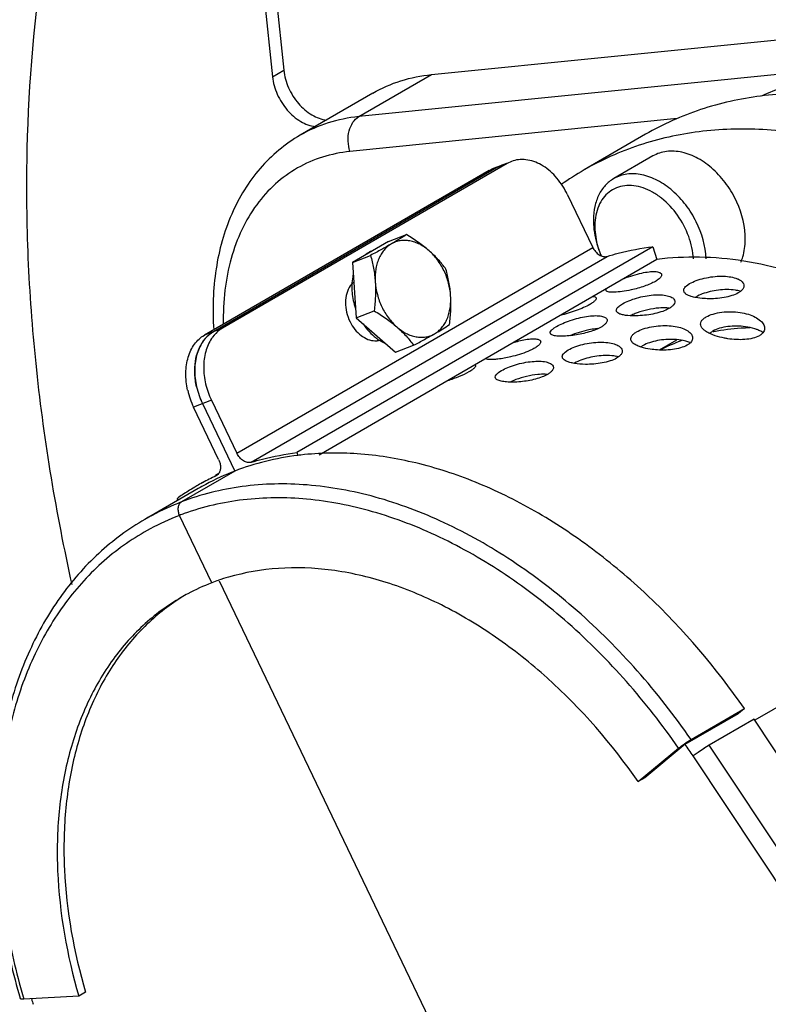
# Model space of a CAD drawing. Header units: inches. Extents: x 0 to 34, y 0 to 22.
# Tile 74 of 164: x 15.5 to 16.3, y 16.7 to 17.8. Entities that reach past the tile are written whole.
import ezdxf

# ---------------------------------------------------------------- set-up
doc = ezdxf.new("R2010")
doc.units = ezdxf.units.IN
doc.header["$LTSCALE"] = 1.87
doc.header["$MEASUREMENT"] = 0
doc.layers.get('0').update_dxf_attribs({"linetype": 'CONTINUOUS'})
doc.layers.add('3_ALL_AXES', color=7, linetype='CONTINUOUS')
doc.layers.add('7_ALL_FEATURES', color=7, linetype='CONTINUOUS')

msp = doc.modelspace()

# ---------------------------------------------------------------- linework, layer by layer
at = {"color": 7, "linetype": 'Continuous'}
msp.add_line((16.6514, 17.2372), (16.2712, 17.0172), dxfattribs=at)
msp.add_open_spline([(16.5479, 17.3625), (16.5195, 17.3902), (16.4601, 17.4394), (16.3769, 17.4854), (16.3093, 17.5091), (16.26, 17.5202), (16.2115, 17.5246), (16.1798, 17.523), (16.1643, 17.5211)], degree=3, knots=[0, 0, 0, 0, 0.27766, 0.537721, 0.660435, 0.77812, 0.891136, 1, 1, 1, 1], dxfattribs=at)
at = {"layer": '3_ALL_AXES', "color": 7, "linetype": 'Continuous'}
for p, q in [((16.1519, 17.6579), (16.0845, 17.6189)), ((16.1598, 17.6342), (16.117, 17.6094)), ((15.8705, 17.5407), (15.8312, 17.5179)), ((15.8705, 17.5407), (15.8902, 17.5482)), ((15.8523, 17.5302), (15.8528, 17.5304)), ((15.8312, 17.5179), (15.851, 17.5255)), ((15.8312, 17.5179), (15.8352, 17.4574)), ((16.1966, 17.4922), (16.2, 17.4946)), ((16.2554, 17.4863), (16.2528, 17.487)), ((16.2556, 17.4861), (16.2532, 17.4845)), ((15.8352, 17.4574), (15.8549, 17.465)), ((16.1234, 17.4705), (16.1266, 17.4726)), ((15.8352, 17.4574), (15.8784, 17.4196)), ((16.0519, 17.4462), (16.0545, 17.4478)), ((16.2265, 17.4419), (16.2257, 17.4418)), ((15.8586, 17.4326), (15.8598, 17.4333)), ((15.8629, 17.4313), (15.8674, 17.4291)), ((16.1672, 17.4223), (16.186, 17.4331)), ((16.2004, 17.4301), (16.196, 17.4316)), ((16.2019, 17.4314), (16.2005, 17.4297)), ((16.2279, 17.4377), (16.2222, 17.44)), ((15.8784, 17.4196), (15.8981, 17.4272)), ((16.0639, 17.4198), (16.0673, 17.4222)), ((16.1491, 17.427), (16.1468, 17.4255)), ((16.1497, 17.4244), (16.1469, 17.4252)), ((15.9914, 17.3978), (15.9942, 17.3996)), ((15.9876, 17.3913), (15.9874, 17.3923)), ((16.01, 17.3897), (16.0036, 17.387)), ((16.4547, 15.5662), (15.6856, 17.1694))]:
    msp.add_line(p, q, dxfattribs=at)
for centre, radius, start, end in [((16.2458, 17.3402), 0.322, 120.0524, 125.3328), ((15.8623, 17.5041), 0.0279, 114.087, 114.4137), ((15.8623, 17.5041), 0.0279, 110.9658, 114.0867), ((15.8455, 17.4803), 0.0204, 129.753, 138.1798), ((15.8467, 17.4792), 0.0221, 138.1565, 144.1058), ((15.8937, 17.491), 0.0632, 177.7743, 180.3645), ((16.2214, 17.4551), 0.0289, 120.0218, 122.3273), ((15.856, 17.4514), 0.0193, 269.1477, 275.5036), ((15.8888, 17.4768), 0.0524, 232.6148, 236.3572), ((15.8561, 17.451), 0.0189, 275.5209, 277.9953), ((15.8561, 17.4507), 0.0186, 277.9893, 283.6236), ((15.8875, 17.4749), 0.0501, 236.3874, 237.1872), ((15.8866, 17.4734), 0.0483, 237.1791, 240.7176), ((16.2671, 17.2238), 0.2218, 109.8979, 116.4513), ((16.1125, 17.3758), 0.04, 76.2922, 79.3977)]:
    msp.add_arc(centre, radius, start, end, dxfattribs=at)
for points, knots in [([(17.0046, 16.8844), (17.0054, 16.9424), (16.9949, 17.0314), (16.9622, 17.1467), (16.9161, 17.2626), (16.8374, 17.398), (16.7346, 17.5142), (16.6417, 17.5899), (16.5482, 17.6495), (16.4486, 17.6895), (16.3488, 17.704), (16.2783, 17.7019), (16.2118, 17.6872), (16.1709, 17.6689), (16.1519, 17.6579)], [0, 0, 0, 0, 0.129794, 0.198099, 0.267811, 0.408464, 0.546136, 0.612282, 0.675865, 0.793879, 0.84856, 0.900665, 0.950848, 1, 1, 1, 1]), ([(16.9373, 16.8454), (16.938, 16.9034), (16.9275, 16.9924), (16.8949, 17.1077), (16.8488, 17.2237), (16.77, 17.359), (16.6672, 17.4753), (16.5743, 17.5509), (16.4808, 17.6105), (16.3813, 17.6505), (16.2814, 17.665), (16.2109, 17.663), (16.1444, 17.6482), (16.1036, 17.6299), (16.0845, 17.6189)], [0, 0, 0, 0, 0.129794, 0.198099, 0.267811, 0.408464, 0.546136, 0.612282, 0.675865, 0.793879, 0.84856, 0.900665, 0.950848, 1, 1, 1, 1]), ([(16.2609, 17.5425), (16.2611, 17.5566), (16.2556, 17.5784), (16.2411, 17.6034), (16.2267, 17.6197), (16.2101, 17.6319), (16.1925, 17.639), (16.175, 17.6403), (16.1644, 17.6368), (16.1598, 17.6342)], [0, 0, 0, 0, 0.266814, 0.407874, 0.545945, 0.675827, 0.794182, 0.900877, 1, 1, 1, 1]), ([(15.8738, 17.5381), (15.8702, 17.536), (15.8626, 17.5318), (15.855, 17.5276), (15.851, 17.5255)], [0, 0, 0, 0, 0.474788, 1, 1, 1, 1]), ([(15.8738, 17.5381), (15.8723, 17.5372), (15.8694, 17.5352), (15.8656, 17.5314), (15.8624, 17.5268), (15.8598, 17.5216), (15.8578, 17.5159), (15.8565, 17.5097), (15.8559, 17.5032), (15.856, 17.4987), (15.8561, 17.4965)], [0, 0, 0, 0, 0.109113, 0.2213, 0.337804, 0.459463, 0.586684, 0.719467, 0.857457, 1, 1, 1, 1]), ([(15.8902, 17.5482), (15.8878, 17.5466), (15.8824, 17.5431), (15.8768, 17.5398), (15.8738, 17.5381)], [0, 0, 0, 0, 0.453619, 1, 1, 1, 1]), ([(15.915, 17.5305), (15.9134, 17.5319), (15.9102, 17.5345), (15.9049, 17.5377), (15.8995, 17.54), (15.8941, 17.5415), (15.8887, 17.542), (15.8834, 17.5417), (15.8784, 17.5404), (15.8753, 17.5389), (15.8738, 17.5381)], [0, 0, 0, 0, 0.142426, 0.279013, 0.409658, 0.534675, 0.654832, 0.771343, 0.885794, 1, 1, 1, 1]), ([(15.915, 17.5305), (15.9132, 17.5322), (15.9093, 17.5353), (15.9033, 17.5398), (15.8969, 17.5441), (15.8925, 17.5469), (15.8902, 17.5482)], [0, 0, 0, 0, 0.242403, 0.490833, 0.743819, 1, 1, 1, 1]), ([(16.2561, 17.5182), (16.2569, 17.52), (16.2597, 17.5278), (16.2608, 17.5362), (16.2609, 17.5425)], [0, 0, 0, 0, 0.237526, 1, 1, 1, 1]), ([(15.8507, 17.5296), (15.8496, 17.5291), (15.8475, 17.5279), (15.8456, 17.5266), (15.8446, 17.5258)], [0, 0, 0, 0, 0.497186, 1, 1, 1, 1]), ([(15.9335, 17.5104), (15.9322, 17.5122), (15.9295, 17.5157), (15.9251, 17.5208), (15.9203, 17.5258), (15.9168, 17.529), (15.915, 17.5305)], [0, 0, 0, 0, 0.238236, 0.483775, 0.737582, 1, 1, 1, 1]), ([(15.9386, 17.4814), (15.9383, 17.4861), (15.9371, 17.4931), (15.9343, 17.5021), (15.9315, 17.5086), (15.9281, 17.5149), (15.923, 17.5225), (15.9184, 17.5276), (15.915, 17.5305)], [0, 0, 0, 0, 0.250988, 0.378939, 0.507031, 0.634195, 0.759404, 1, 1, 1, 1]), ([(15.851, 17.5255), (15.8516, 17.5232), (15.8528, 17.5185), (15.8543, 17.5114), (15.8555, 17.504), (15.856, 17.499), (15.8561, 17.4965)], [0, 0, 0, 0, 0.242238, 0.489424, 0.742021, 1, 1, 1, 1]), ([(15.9386, 17.4814), (15.9385, 17.4839), (15.938, 17.4889), (15.9368, 17.4963), (15.9353, 17.5035), (15.9341, 17.5081), (15.9335, 17.5104)], [0, 0, 0, 0, 0.257979, 0.510576, 0.757762, 1, 1, 1, 1]), ([(15.8321, 17.5048), (15.8318, 17.5039), (15.831, 17.5001), (15.8306, 17.4963), (15.8305, 17.4934)], [0, 0, 0, 0, 0.243779, 1, 1, 1, 1]), ([(15.8561, 17.4965), (15.8563, 17.4939), (15.8565, 17.4887), (15.8563, 17.4808), (15.8558, 17.4729), (15.8552, 17.4676), (15.8549, 17.465)], [0, 0, 0, 0, 0.246003, 0.495387, 0.74703, 1, 1, 1, 1]), ([(15.8561, 17.4965), (15.8564, 17.4918), (15.8576, 17.4848), (15.8605, 17.4758), (15.8632, 17.4692), (15.8666, 17.463), (15.8717, 17.4553), (15.8763, 17.4503), (15.8797, 17.4473)], [0, 0, 0, 0, 0.250988, 0.378939, 0.507031, 0.634195, 0.759404, 1, 1, 1, 1]), ([(16.2, 17.4946), (16.2023, 17.4959), (16.2075, 17.4982), (16.2161, 17.5007), (16.2254, 17.5024), (16.2346, 17.503), (16.243, 17.5025), (16.2493, 17.5011), (16.2534, 17.4995), (16.2564, 17.4978), (16.2582, 17.496), (16.2589, 17.4946)], [0, 0, 0, 0, 0.126083, 0.273314, 0.42813, 0.578643, 0.715599, 0.832999, 0.883274, 0.927693, 1, 1, 1, 1]), ([(16.2589, 17.4946), (16.2593, 17.4937), (16.2597, 17.4916), (16.2588, 17.4896), (16.2581, 17.4887)], [0, 0, 0, 0, 0.474253, 1, 1, 1, 1]), ([(15.8288, 17.4921), (15.827, 17.4897), (15.8243, 17.4838), (15.8231, 17.4738), (15.8244, 17.4632), (15.8269, 17.4563), (15.8285, 17.453)], [0, 0, 0, 0, 0.220969, 0.465727, 0.729076, 1, 1, 1, 1]), ([(15.8304, 17.4906), (15.8305, 17.4887), (15.8308, 17.4809), (15.8326, 17.4732), (15.8345, 17.4676)], [0, 0, 0, 0, 0.244496, 1, 1, 1, 1]), ([(16.1939, 17.4856), (16.1936, 17.4861), (16.1934, 17.4872), (16.1938, 17.4889), (16.1949, 17.4907), (16.1959, 17.4917), (16.1966, 17.4922)], [0, 0, 0, 0, 0.207511, 0.424646, 0.682637, 1, 1, 1, 1]), ([(16.1979, 17.4821), (16.197, 17.4825), (16.1954, 17.4835), (16.1942, 17.4849), (16.1939, 17.4856)], [0, 0, 0, 0, 0.557699, 1, 1, 1, 1]), ([(16.2407, 17.4881), (16.2345, 17.488), (16.2254, 17.4869), (16.2142, 17.4836), (16.2092, 17.4814), (16.207, 17.4802)], [0, 0, 0, 0, 0.529141, 0.782637, 1, 1, 1, 1]), ([(16.2532, 17.4845), (16.251, 17.4832), (16.2459, 17.4812), (16.2375, 17.4792), (16.2284, 17.4782), (16.2222, 17.478), (16.2191, 17.4781)], [0, 0, 0, 0, 0.217, 0.469999, 0.737233, 1, 1, 1, 1]), ([(16.2528, 17.487), (16.2519, 17.4872), (16.2479, 17.4879), (16.2438, 17.4881), (16.2407, 17.4881)], [0, 0, 0, 0, 0.232678, 1, 1, 1, 1]), ([(16.2581, 17.4887), (16.258, 17.4884), (16.2572, 17.4875), (16.2563, 17.4866), (16.2556, 17.4861)], [0, 0, 0, 0, 0.229109, 1, 1, 1, 1]), ([(15.921, 17.4398), (15.9224, 17.4406), (15.9253, 17.4427), (15.9291, 17.4465), (15.9323, 17.451), (15.935, 17.4562), (15.9369, 17.462), (15.9382, 17.4682), (15.9388, 17.4747), (15.9388, 17.4791), (15.9386, 17.4814)], [0, 0, 0, 0, 0.109113, 0.2213, 0.337804, 0.459463, 0.586684, 0.719467, 0.857457, 1, 1, 1, 1]), ([(15.9374, 17.4499), (15.9377, 17.4526), (15.9383, 17.4578), (15.9388, 17.4657), (15.939, 17.4736), (15.9388, 17.4788), (15.9386, 17.4814)], [0, 0, 0, 0, 0.25297, 0.504614, 0.753997, 1, 1, 1, 1]), ([(16.1266, 17.4726), (16.1288, 17.4739), (16.1339, 17.4762), (16.1421, 17.479), (16.1511, 17.4811), (16.1601, 17.4824), (16.1683, 17.4826), (16.1743, 17.4819), (16.1783, 17.4807), (16.1811, 17.4794), (16.1829, 17.4779), (16.1834, 17.4767)], [0, 0, 0, 0, 0.128427, 0.278315, 0.436204, 0.589669, 0.728266, 0.844679, 0.8932, 0.934974, 1, 1, 1, 1]), ([(16.1834, 17.4767), (16.1838, 17.476), (16.184, 17.4741), (16.1831, 17.4724), (16.1825, 17.4716)], [0, 0, 0, 0, 0.459075, 1, 1, 1, 1]), ([(16.2068, 17.4793), (16.2051, 17.4797), (16.2021, 17.4804), (16.1992, 17.4814), (16.1979, 17.4821)], [0, 0, 0, 0, 0.544926, 1, 1, 1, 1]), ([(16.2191, 17.4781), (16.218, 17.4782), (16.2139, 17.4783), (16.2098, 17.4788), (16.2068, 17.4793)], [0, 0, 0, 0, 0.266503, 1, 1, 1, 1]), ([(15.8549, 17.465), (15.8571, 17.4636), (15.8615, 17.4609), (15.8679, 17.4566), (15.874, 17.4521), (15.8778, 17.4489), (15.8797, 17.4473)], [0, 0, 0, 0, 0.256181, 0.509167, 0.757597, 1, 1, 1, 1]), ([(16.1201, 17.4642), (16.1199, 17.4647), (16.1197, 17.4657), (16.1203, 17.4673), (16.1216, 17.469), (16.1228, 17.47), (16.1234, 17.4705)], [0, 0, 0, 0, 0.186197, 0.395639, 0.662192, 1, 1, 1, 1]), ([(16.1238, 17.4614), (16.123, 17.4618), (16.1216, 17.4624), (16.1204, 17.4636), (16.1201, 17.4642)], [0, 0, 0, 0, 0.569802, 1, 1, 1, 1]), ([(16.1425, 17.4626), (16.1418, 17.4624), (16.1395, 17.4615), (16.1372, 17.4605), (16.1355, 17.4597)], [0, 0, 0, 0, 0.264571, 1, 1, 1, 1]), ([(16.1665, 17.4679), (16.1624, 17.4676), (16.1542, 17.4663), (16.1463, 17.464), (16.1425, 17.4626)], [0, 0, 0, 0, 0.501263, 1, 1, 1, 1]), ([(16.1774, 17.4674), (16.1752, 17.4662), (16.1702, 17.464), (16.159, 17.4609), (16.1499, 17.4597), (16.1438, 17.4595)], [0, 0, 0, 0, 0.217264, 0.47056, 1, 1, 1, 1]), ([(16.1775, 17.4678), (16.1766, 17.4679), (16.173, 17.4682), (16.1693, 17.4681), (16.1665, 17.4679)], [0, 0, 0, 0, 0.231853, 1, 1, 1, 1]), ([(16.1825, 17.4716), (16.1819, 17.4708), (16.1803, 17.4693), (16.1785, 17.468), (16.1774, 17.4674)], [0, 0, 0, 0, 0.449936, 1, 1, 1, 1]), ([(16.2181, 17.4582), (16.2205, 17.4596), (16.2261, 17.4618), (16.2354, 17.4636), (16.2453, 17.4641), (16.2551, 17.4634), (16.264, 17.4614), (16.2715, 17.4584), (16.2774, 17.4546), (16.2803, 17.4512), (16.2811, 17.4495)], [0, 0, 0, 0, 0.121869, 0.264369, 0.413451, 0.558488, 0.692597, 0.812092, 0.91469, 1, 1, 1, 1]), ([(15.8285, 17.453), (15.83, 17.45), (15.8335, 17.4445), (15.8401, 17.4378), (15.8477, 17.4334), (15.8531, 17.4322), (15.8558, 17.4321)], [0, 0, 0, 0, 0.278289, 0.54102, 0.781603, 1, 1, 1, 1]), ([(16.0545, 17.4478), (16.0567, 17.449), (16.0616, 17.4514), (16.0696, 17.4545), (16.0784, 17.457), (16.087, 17.4588), (16.095, 17.4597), (16.1009, 17.4596), (16.1047, 17.4588), (16.1073, 17.4579), (16.109, 17.4568), (16.1095, 17.4557)], [0, 0, 0, 0, 0.130764, 0.283224, 0.444096, 0.600371, 0.740632, 0.856229, 0.903088, 0.942305, 1, 1, 1, 1]), ([(16.1095, 17.4557), (16.1096, 17.4554), (16.1098, 17.4547), (16.1097, 17.4535), (16.1091, 17.4522), (16.1085, 17.4514), (16.1082, 17.451)], [0, 0, 0, 0, 0.212092, 0.435685, 0.693299, 1, 1, 1, 1]), ([(16.1438, 17.4595), (16.14, 17.4593), (16.1345, 17.4593), (16.1278, 17.4602), (16.125, 17.461), (16.1238, 17.4614)], [0, 0, 0, 0, 0.573318, 0.808469, 1, 1, 1, 1]), ([(16.2126, 17.4477), (16.2122, 17.4486), (16.2117, 17.4504), (16.2125, 17.4534), (16.2148, 17.4561), (16.2169, 17.4575), (16.2181, 17.4582)], [0, 0, 0, 0, 0.211148, 0.425268, 0.682027, 1, 1, 1, 1]), ([(15.8428, 17.4506), (15.8448, 17.4476), (15.8491, 17.442), (15.8543, 17.4373), (15.857, 17.4352)], [0, 0, 0, 0, 0.511989, 1, 1, 1, 1]), ([(15.8797, 17.4473), (15.8815, 17.4457), (15.8849, 17.4425), (15.8898, 17.4375), (15.8941, 17.4324), (15.8968, 17.4289), (15.8981, 17.4272)], [0, 0, 0, 0, 0.262418, 0.516225, 0.761765, 1, 1, 1, 1]), ([(15.8797, 17.4473), (15.8813, 17.4459), (15.8846, 17.4433), (15.8898, 17.4402), (15.8952, 17.4378), (15.9007, 17.4364), (15.9061, 17.4358), (15.9113, 17.4362), (15.9164, 17.4375), (15.9195, 17.4389), (15.921, 17.4398)], [0, 0, 0, 0, 0.142426, 0.279013, 0.409658, 0.534675, 0.654832, 0.771343, 0.885794, 1, 1, 1, 1]), ([(15.921, 17.4398), (15.924, 17.4415), (15.9295, 17.4448), (15.935, 17.4483), (15.9374, 17.4499)], [0, 0, 0, 0, 0.546381, 1, 1, 1, 1]), ([(16.0475, 17.4414), (16.0477, 17.4422), (16.0491, 17.4441), (16.0508, 17.4454), (16.0519, 17.4462)], [0, 0, 0, 0, 0.394833, 1, 1, 1, 1]), ([(16.0477, 17.4401), (16.0475, 17.4404), (16.0475, 17.4408), (16.0475, 17.4413), (16.0475, 17.4414)], [0, 0, 0, 0, 0.736007, 1, 1, 1, 1]), ([(16.0897, 17.444), (16.0861, 17.4433), (16.0791, 17.4415), (16.0722, 17.4391), (16.069, 17.4377)], [0, 0, 0, 0, 0.507876, 1, 1, 1, 1]), ([(16.1031, 17.4471), (16.1012, 17.446), (16.0969, 17.444), (16.0873, 17.4407), (16.0795, 17.4391), (16.0741, 17.4383)], [0, 0, 0, 0, 0.215731, 0.465602, 1, 1, 1, 1]), ([(16.0991, 17.4454), (16.0984, 17.4453), (16.0952, 17.445), (16.0921, 17.4445), (16.0897, 17.444)], [0, 0, 0, 0, 0.237942, 1, 1, 1, 1]), ([(16.1082, 17.451), (16.1075, 17.4503), (16.1059, 17.4489), (16.1041, 17.4477), (16.1031, 17.4471)], [0, 0, 0, 0, 0.450112, 1, 1, 1, 1]), ([(16.1361, 17.4322), (16.1357, 17.4329), (16.1354, 17.4346), (16.1364, 17.4373), (16.1387, 17.4397), (16.1407, 17.4411), (16.1419, 17.4418)], [0, 0, 0, 0, 0.194549, 0.403654, 0.667689, 1, 1, 1, 1]), ([(16.1419, 17.4418), (16.1442, 17.4432), (16.1497, 17.4454), (16.1585, 17.4476), (16.1681, 17.4488), (16.1775, 17.4488), (16.1861, 17.4477), (16.1934, 17.4456), (16.1991, 17.4426), (16.2018, 17.4397), (16.2025, 17.4382)], [0, 0, 0, 0, 0.124213, 0.269337, 0.421643, 0.569749, 0.705437, 0.823755, 0.921857, 1, 1, 1, 1]), ([(16.2175, 17.4426), (16.2164, 17.4434), (16.2146, 17.4448), (16.2131, 17.4468), (16.2126, 17.4477)], [0, 0, 0, 0, 0.543652, 1, 1, 1, 1]), ([(16.2222, 17.44), (16.2217, 17.4402), (16.2201, 17.441), (16.2186, 17.4419), (16.2175, 17.4426)], [0, 0, 0, 0, 0.264793, 1, 1, 1, 1]), ([(16.2255, 17.4428), (16.2252, 17.4426), (16.224, 17.4418), (16.2229, 17.441), (16.2221, 17.4403)], [0, 0, 0, 0, 0.268815, 1, 1, 1, 1]), ([(16.2611, 17.4475), (16.2548, 17.4484), (16.2451, 17.4485), (16.2332, 17.4462), (16.2278, 17.4441), (16.2255, 17.4428)], [0, 0, 0, 0, 0.528486, 0.782474, 1, 1, 1, 1]), ([(16.2664, 17.4463), (16.263, 17.4462), (16.2496, 17.4455), (16.2363, 17.4438), (16.2265, 17.4419)], [0, 0, 0, 0, 0.253321, 1, 1, 1, 1]), ([(16.2747, 17.444), (16.2736, 17.4444), (16.2692, 17.446), (16.2647, 17.447), (16.2611, 17.4475)], [0, 0, 0, 0, 0.23609, 1, 1, 1, 1]), ([(16.2803, 17.4413), (16.2799, 17.4415), (16.278, 17.4426), (16.2761, 17.4434), (16.2747, 17.444)], [0, 0, 0, 0, 0.240133, 1, 1, 1, 1]), ([(16.2803, 17.441), (16.28, 17.4406), (16.2789, 17.4393), (16.2775, 17.4383), (16.2763, 17.4376)], [0, 0, 0, 0, 0.229243, 1, 1, 1, 1]), ([(16.2811, 17.4495), (16.2817, 17.4481), (16.2823, 17.4459), (16.2816, 17.4429), (16.2808, 17.4416), (16.2803, 17.441)], [0, 0, 0, 0, 0.488998, 0.733953, 1, 1, 1, 1]), ([(15.8981, 17.4272), (15.9021, 17.4293), (15.9098, 17.4335), (15.9174, 17.4377), (15.921, 17.4398)], [0, 0, 0, 0, 0.525212, 1, 1, 1, 1]), ([(16.0494, 17.4385), (16.0492, 17.4386), (16.0485, 17.439), (16.0479, 17.4396), (16.0477, 17.4401)], [0, 0, 0, 0, 0.294716, 1, 1, 1, 1]), ([(16.0741, 17.4383), (16.0714, 17.4379), (16.0664, 17.4373), (16.0595, 17.437), (16.0545, 17.4372), (16.0513, 17.4378), (16.05, 17.4383), (16.0494, 17.4385)], [0, 0, 0, 0, 0.323157, 0.607501, 0.836746, 0.926953, 1, 1, 1, 1]), ([(16.0673, 17.4222), (16.0696, 17.4235), (16.0748, 17.4258), (16.0833, 17.4283), (16.0925, 17.4301), (16.1017, 17.4308), (16.1101, 17.4304), (16.1163, 17.4292), (16.1204, 17.4277), (16.1233, 17.4261), (16.1251, 17.4243), (16.1258, 17.423)], [0, 0, 0, 0, 0.126543, 0.274294, 0.42972, 0.580818, 0.718093, 0.835289, 0.885215, 0.929112, 1, 1, 1, 1]), ([(16.1403, 17.4281), (16.1398, 17.4283), (16.1382, 17.4294), (16.1367, 17.4309), (16.1361, 17.4322)], [0, 0, 0, 0, 0.289906, 1, 1, 1, 1]), ([(16.1833, 17.4336), (16.1771, 17.4339), (16.1678, 17.4333), (16.1564, 17.4304), (16.1513, 17.4282), (16.1491, 17.427)], [0, 0, 0, 0, 0.529251, 0.782706, 1, 1, 1, 1]), ([(16.196, 17.4316), (16.195, 17.4318), (16.1909, 17.4329), (16.1866, 17.4334), (16.1833, 17.4336)], [0, 0, 0, 0, 0.234388, 1, 1, 1, 1]), ([(16.2025, 17.4382), (16.203, 17.4371), (16.2035, 17.4347), (16.2026, 17.4324), (16.2019, 17.4314)], [0, 0, 0, 0, 0.484992, 1, 1, 1, 1]), ([(16.2417, 17.4344), (16.2404, 17.4346), (16.2358, 17.4354), (16.2312, 17.4366), (16.2279, 17.4377)], [0, 0, 0, 0, 0.262501, 1, 1, 1, 1]), ([(16.2763, 17.4376), (16.2741, 17.4363), (16.2688, 17.4345), (16.2602, 17.4333), (16.251, 17.4333), (16.2447, 17.4339), (16.2417, 17.4344)], [0, 0, 0, 0, 0.216594, 0.469022, 0.735624, 1, 1, 1, 1]), ([(16.0611, 17.4133), (16.0609, 17.4137), (16.0606, 17.4148), (16.0611, 17.4166), (16.0622, 17.4183), (16.0633, 17.4193), (16.0639, 17.4198)], [0, 0, 0, 0, 0.203493, 0.419043, 0.678613, 1, 1, 1, 1]), ([(16.1258, 17.423), (16.1262, 17.4222), (16.1266, 17.42), (16.1256, 17.4181), (16.125, 17.4172)], [0, 0, 0, 0, 0.471459, 1, 1, 1, 1]), ([(16.1469, 17.4252), (16.1463, 17.4254), (16.144, 17.4262), (16.1418, 17.4272), (16.1403, 17.4281)], [0, 0, 0, 0, 0.273859, 1, 1, 1, 1]), ([(16.1627, 17.4223), (16.1615, 17.4224), (16.1572, 17.4229), (16.1528, 17.4236), (16.1497, 17.4244)], [0, 0, 0, 0, 0.265018, 1, 1, 1, 1]), ([(16.1972, 17.4273), (16.195, 17.426), (16.1898, 17.4241), (16.1812, 17.4224), (16.172, 17.4218), (16.1657, 17.422), (16.1627, 17.4223)], [0, 0, 0, 0, 0.21688, 0.469756, 0.736746, 1, 1, 1, 1]), ([(16.2005, 17.4297), (16.2002, 17.4295), (16.1992, 17.4286), (16.1981, 17.4278), (16.1972, 17.4273)], [0, 0, 0, 0, 0.232924, 1, 1, 1, 1]), ([(15.9942, 17.3996), (15.9964, 17.4008), (16.0014, 17.4032), (16.0096, 17.4061), (16.0186, 17.4083), (16.0275, 17.4096), (16.0356, 17.4099), (16.0416, 17.4094), (16.0456, 17.4083), (16.0484, 17.4071), (16.0501, 17.4056), (16.0506, 17.4045)], [0, 0, 0, 0, 0.12891, 0.279265, 0.43777, 0.59178, 0.730727, 0.846965, 0.895149, 0.93641, 1, 1, 1, 1]), ([(16.0651, 17.4099), (16.0642, 17.4103), (16.0627, 17.4112), (16.0615, 17.4126), (16.0611, 17.4133)], [0, 0, 0, 0, 0.559816, 1, 1, 1, 1]), ([(16.086, 17.4063), (16.082, 17.4064), (16.0763, 17.4068), (16.0693, 17.4083), (16.0663, 17.4093), (16.0651, 17.4099)], [0, 0, 0, 0, 0.567029, 0.803582, 1, 1, 1, 1]), ([(16.1078, 17.416), (16.1017, 17.4159), (16.0926, 17.4146), (16.0815, 17.4113), (16.0764, 17.409), (16.0742, 17.4078)], [0, 0, 0, 0, 0.529099, 0.782615, 1, 1, 1, 1]), ([(16.1201, 17.4131), (16.1179, 17.4118), (16.1127, 17.4097), (16.1044, 17.4077), (16.0953, 17.4065), (16.0891, 17.4063), (16.086, 17.4063)], [0, 0, 0, 0, 0.21703, 0.47006, 0.737349, 1, 1, 1, 1]), ([(16.1198, 17.4151), (16.1189, 17.4153), (16.1149, 17.4159), (16.1109, 17.416), (16.1078, 17.416)], [0, 0, 0, 0, 0.232263, 1, 1, 1, 1]), ([(16.125, 17.4172), (16.1247, 17.4168), (16.1233, 17.4152), (16.1215, 17.4139), (16.1201, 17.4131)], [0, 0, 0, 0, 0.216717, 1, 1, 1, 1]), ([(15.9874, 17.3923), (15.9873, 17.3932), (15.9881, 17.3948), (15.9897, 17.3964), (15.9908, 17.3973), (15.9914, 17.3978)], [0, 0, 0, 0, 0.393931, 0.667306, 1, 1, 1, 1]), ([(16.0495, 17.3993), (16.0489, 17.3985), (16.0473, 17.3971), (16.0456, 17.3959), (16.0446, 17.3953)], [0, 0, 0, 0, 0.452301, 1, 1, 1, 1]), ([(16.0506, 17.4045), (16.0508, 17.4041), (16.0511, 17.4033), (16.051, 17.4014), (16.0502, 17.4001), (16.0495, 17.3993)], [0, 0, 0, 0, 0.224671, 0.454232, 1, 1, 1, 1]), ([(15.9895, 17.3895), (15.9893, 17.3896), (15.9885, 17.3901), (15.9879, 17.3908), (15.9876, 17.3913)], [0, 0, 0, 0, 0.286883, 1, 1, 1, 1]), ([(16.0152, 17.3874), (16.0125, 17.3871), (16.0073, 17.3868), (16, 17.387), (15.9942, 17.3877), (15.9908, 17.3888), (15.9895, 17.3895)], [0, 0, 0, 0, 0.317655, 0.599558, 0.830545, 1, 1, 1, 1]), ([(16.0339, 17.3952), (16.0298, 17.3948), (16.0217, 17.3934), (16.0138, 17.3911), (16.01, 17.3897)], [0, 0, 0, 0, 0.501116, 1, 1, 1, 1]), ([(16.0446, 17.3953), (16.0427, 17.3942), (16.0383, 17.3923), (16.0286, 17.3892), (16.0206, 17.3879), (16.0152, 17.3874)], [0, 0, 0, 0, 0.215686, 0.465502, 1, 1, 1, 1]), ([(16.0446, 17.3953), (16.0438, 17.3954), (16.0402, 17.3956), (16.0366, 17.3955), (16.0339, 17.3952)], [0, 0, 0, 0, 0.232104, 1, 1, 1, 1])]:
    msp.add_open_spline(points, degree=3, knots=knots, dxfattribs=at)
at = {"layer": '7_ALL_FEATURES', "color": 7, "linetype": 'Continuous'}
for p, q in [((15.7308, 17.9711), (15.756, 17.7279)), ((15.7185, 17.964), (15.7438, 17.7208)), ((15.9176, 17.7232), (16.4683, 17.7785)), ((16.3843, 17.732), (15.838, 17.6772)), ((15.7438, 17.7208), (15.756, 17.7279)), ((15.838, 17.6772), (15.9176, 17.7232)), ((15.8536, 17.7029), (15.774, 17.6568)), ((16.1863, 17.675), (15.8284, 17.6391)), ((16.0004, 17.626), (15.6889, 17.4458)), ((15.9952, 17.6244), (15.9906, 17.6222)), ((15.9906, 17.6222), (15.9953, 17.6241)), ((15.9952, 17.6244), (16.0002, 17.6264)), ((16.005, 17.6282), (16.0004, 17.626)), ((15.9808, 17.6185), (15.6692, 17.4383)), ((15.9906, 17.6222), (15.679, 17.442)), ((15.9808, 17.6185), (15.9854, 17.6207)), ((15.9808, 17.6185), (15.9855, 17.6203)), ((15.9854, 17.6207), (15.9904, 17.6226)), ((16.0662, 17.5923), (16.094, 17.5343)), ((15.7047, 17.3092), (16.094, 17.5343)), ((16.1597, 17.535), (15.7704, 17.3098)), ((16.1597, 17.535), (16.1643, 17.5211)), ((15.7205, 17.2993), (16.1098, 17.5244)), ((16.1643, 17.5211), (15.7946, 17.3072)), ((16.1086, 17.487), (16.1089, 17.489)), ((16.1087, 17.4868), (16.1086, 17.487)), ((15.6889, 17.4458), (15.6692, 17.4383)), ((15.9652, 17.4059), (15.9656, 17.4054)), ((15.6769, 17.3671), (15.6573, 17.3596)), ((15.6769, 17.3671), (15.7047, 17.3092)), ((15.6848, 17.3023), (15.6573, 17.3596)), ((15.6671, 17.3634), (15.7025, 17.2897)), ((15.7704, 17.3098), (15.7714, 17.3068)), ((15.7025, 17.2897), (15.6441, 17.2559)), ((15.6813, 17.2853), (15.6851, 17.2875)), ((15.6818, 17.2844), (15.6824, 17.2847)), ((15.6824, 17.2847), (15.6818, 17.2844)), ((15.6625, 17.2706), (15.6042, 17.2369)), ((15.6404, 17.2579), (15.6393, 17.2596)), ((15.6773, 17.1674), (15.6419, 17.2411)), ((16.4446, 15.5874), (15.6856, 17.1694)), ((16.1952, 16.9909), (16.2536, 17.0246)), ((16.2016, 16.9961), (16.2599, 17.0299)), ((16.2599, 17.0299), (16.2536, 17.0246)), ((16.2705, 17.0183), (16.2215, 16.99)), ((17.6513, 14.9404), (16.2705, 17.0183)), ((16.1952, 16.9909), (16.151, 16.9543)), ((16.2215, 16.99), (16.2157, 16.9864)), ((17.6023, 14.9121), (16.2215, 16.99)), ((16.1437, 16.9501), (16.1879, 16.9867)), ((16.2092, 16.9821), (16.2038, 16.9782)), ((18.0664, 14.1753), (16.2038, 16.9782)), ((16.151, 16.9543), (16.1437, 16.9501)), ((15.5392, 16.7199), (15.5318, 16.7156)), ((15.4709, 16.7148), (15.4712, 16.7139)), ((15.5318, 16.7156), (15.4717, 16.7122))]:
    msp.add_line(p, q, dxfattribs=at)
for centre, radius, start, end in [((15.9892, 17.5554), 0.0854, 25.6286, 27.0076), ((16.1912, 17.5618), 0.0954, 199.7225, 202.5205), ((15.7108, 17.412), 0.0406, 143.5039, 146.1421), ((15.736, 17.3973), 0.0872, 192.7553, 205.6221), ((15.7458, 17.4011), 0.0872, 192.7553, 205.6221), ((15.8105, 16.9959), 0.3133, 96.5607, 97.1786), ((15.801, 17.0311), 0.2799, 115.2024, 118.5652), ((15.8027, 17.028), 0.2802, 110.9572, 118.1037), ((15.8011, 17.0311), 0.28, 121.9379, 124.8956), ((15.8007, 17.0317), 0.2792, 120.0481, 121.9366), ((15.8007, 17.0318), 0.2792, 118.5669, 120.0479), ((15.8015, 17.0303), 0.2776, 118.1198, 120.0471), ((15.8016, 17.0304), 0.2808, 124.8947, 125.2996), ((15.744, 16.9951), 0.2793, 112.6781, 120.0401), ((15.7446, 16.9937), 0.2808, 110.963, 112.6803), ((15.74, 16.9852), 0.2741, 110.9598, 118.3203), ((15.7408, 16.9829), 0.2766, 109.8277, 110.9627), ((15.7632, 16.9426), 0.2408, 106.3124, 109.0352), ((15.761, 16.9487), 0.2342, 110.9601, 118.0056), ((15.762, 16.9462), 0.2369, 109.0378, 110.9613), ((15.7605, 16.9498), 0.2331, 118.0133, 120.0791), ((15.5355, 16.5341), 0.8024, 33.6049, 34.6978), ((16.3392, 16.794), 0.2286, 122.686, 124.6318), ((16.1782, 16.9191), 0.7362, 196.1824, 196.32), ((16.194, 16.9258), 0.7451, 196.6221, 196.8943), ((16.1961, 16.9265), 0.7472, 196.8943, 197.111)]:
    msp.add_arc(centre, radius, start, end, dxfattribs=at)
for points, knots in [([(15.5245, 17.1656), (15.5073, 17.243), (15.4878, 17.3595), (15.4758, 17.5147), (15.4734, 17.6638), (15.4874, 17.8433), (15.5182, 17.9824), (15.5385, 18.0484)], [0, 0, 0, 0, 0.266632, 0.39625, 0.523086, 0.767704, 1, 1, 1, 1]), ([(16.3842, 17.7316), (16.3657, 17.7282), (16.3298, 17.7195), (16.295, 17.7069), (16.2785, 17.6997)], [0, 0, 0, 0, 0.510187, 1, 1, 1, 1]), ([(15.7438, 17.7208), (15.7444, 17.7143), (15.7482, 17.7011), (15.7589, 17.6841), (15.7733, 17.6715), (15.785, 17.667), (15.7907, 17.6664)], [0, 0, 0, 0, 0.258624, 0.525874, 0.77847, 1, 1, 1, 1]), ([(15.756, 17.7279), (15.7567, 17.7214), (15.7604, 17.7082), (15.7712, 17.6912), (15.7856, 17.6786), (15.7973, 17.6741), (15.8029, 17.6735)], [0, 0, 0, 0, 0.258627, 0.525879, 0.778475, 1, 1, 1, 1]), ([(15.8536, 17.7029), (15.8632, 17.7085), (15.884, 17.7176), (15.9063, 17.7221), (15.9176, 17.7232)], [0, 0, 0, 0, 0.494108, 1, 1, 1, 1]), ([(15.838, 17.6772), (15.8267, 17.676), (15.8044, 17.6716), (15.7836, 17.6624), (15.774, 17.6568)], [0, 0, 0, 0, 0.505893, 1, 1, 1, 1]), ([(15.8284, 17.6391), (15.8273, 17.6427), (15.826, 17.6503), (15.827, 17.6614), (15.8309, 17.6709), (15.8355, 17.6757), (15.838, 17.6772)], [0, 0, 0, 0, 0.274489, 0.543798, 0.788452, 1, 1, 1, 1]), ([(15.774, 17.6568), (15.7658, 17.6521), (15.7501, 17.6411), (15.7295, 17.6209), (15.7122, 17.5973), (15.6934, 17.5613), (15.6793, 17.5097), (15.6779, 17.4663), (15.6794, 17.4442)], [0, 0, 0, 0, 0.11594, 0.232894, 0.351842, 0.47367, 0.728145, 1, 1, 1, 1]), ([(15.8284, 17.6391), (15.8183, 17.638), (15.7984, 17.6341), (15.7706, 17.622), (15.746, 17.6042), (15.7254, 17.5812), (15.7091, 17.5535), (15.6975, 17.5219), (15.6908, 17.487), (15.6897, 17.4627), (15.6899, 17.4502)], [0, 0, 0, 0, 0.118154, 0.233559, 0.348885, 0.466819, 0.589653, 0.719013, 0.855756, 1, 1, 1, 1]), ([(16.0653, 17.5942), (16.062, 17.6006), (16.0542, 17.6122), (16.0389, 17.625), (16.0242, 17.6304), (16.0128, 17.6304), (16.0075, 17.6292), (16.005, 17.6282)], [0, 0, 0, 0, 0.286611, 0.55047, 0.785149, 0.894085, 1, 1, 1, 1]), ([(16.218, 17.5219), (16.2174, 17.5357), (16.2114, 17.5568), (16.1965, 17.5809), (16.1821, 17.5964), (16.1658, 17.6078), (16.1486, 17.6144), (16.1317, 17.6154), (16.1214, 17.6119), (16.117, 17.6094)], [0, 0, 0, 0, 0.269729, 0.410726, 0.548098, 0.677046, 0.79462, 0.900923, 1, 1, 1, 1]), ([(16.117, 17.6094), (16.1135, 17.6074), (16.1072, 17.6022), (16.1001, 17.5917), (16.0958, 17.5788), (16.0948, 17.5696), (16.0948, 17.5647)], [0, 0, 0, 0, 0.227829, 0.466173, 0.722523, 1, 1, 1, 1]), ([(16.2041, 17.5217), (16.2037, 17.53), (16.1999, 17.5469), (16.1879, 17.5698), (16.1733, 17.5857), (16.1597, 17.5949), (16.1465, 17.6009), (16.1325, 17.603), (16.1198, 17.5998), (16.1117, 17.5951), (16.105, 17.5882), (16.1001, 17.5795), (16.0971, 17.5693), (16.0964, 17.562), (16.0963, 17.5583)], [0, 0, 0, 0, 0.13894, 0.284845, 0.427003, 0.493816, 0.55659, 0.669084, 0.721068, 0.772069, 0.824048, 0.878727, 0.937237, 1, 1, 1, 1]), ([(16.0948, 17.5647), (16.0947, 17.5621), (16.0952, 17.551), (16.0977, 17.54), (16.1006, 17.532)], [0, 0, 0, 0, 0.239833, 1, 1, 1, 1]), ([(16.0963, 17.5583), (16.0963, 17.5559), (16.0967, 17.5462), (16.0989, 17.5366), (16.1014, 17.5296)], [0, 0, 0, 0, 0.239833, 1, 1, 1, 1]), ([(16.094, 17.5343), (16.0948, 17.5326), (16.0969, 17.5295), (16.1009, 17.526), (16.1053, 17.524), (16.1084, 17.524), (16.1098, 17.5244)], [0, 0, 0, 0, 0.282898, 0.551483, 0.790893, 1, 1, 1, 1]), ([(16.1098, 17.5244), (16.1138, 17.5257), (16.1302, 17.5302), (16.147, 17.5334), (16.1597, 17.535)], [0, 0, 0, 0, 0.247672, 1, 1, 1, 1]), ([(16.1283, 17.5003), (16.1315, 17.5015), (16.1379, 17.5038), (16.1445, 17.5055), (16.1477, 17.5062)], [0, 0, 0, 0, 0.505338, 1, 1, 1, 1]), ([(16.1477, 17.5062), (16.1504, 17.5068), (16.1552, 17.5076), (16.1609, 17.508), (16.1647, 17.5076), (16.1671, 17.507), (16.1688, 17.506), (16.1692, 17.5052)], [0, 0, 0, 0, 0.361597, 0.655717, 0.77241, 0.867669, 1, 1, 1, 1]), ([(16.1626, 17.4971), (16.1608, 17.4961), (16.1569, 17.4942), (16.148, 17.4908), (16.1408, 17.4888), (16.1359, 17.4877)], [0, 0, 0, 0, 0.21534, 0.463707, 1, 1, 1, 1]), ([(16.1675, 17.5007), (16.1672, 17.5004), (16.1657, 17.499), (16.164, 17.4979), (16.1626, 17.4971)], [0, 0, 0, 0, 0.213836, 1, 1, 1, 1]), ([(16.1692, 17.5052), (16.1693, 17.5049), (16.1695, 17.5041), (16.1692, 17.503), (16.1685, 17.5018), (16.1679, 17.5011), (16.1675, 17.5007)], [0, 0, 0, 0, 0.194941, 0.411377, 0.675138, 1, 1, 1, 1]), ([(16.1178, 17.4852), (16.1158, 17.4851), (16.1131, 17.4851), (16.1101, 17.4858), (16.109, 17.4864), (16.1087, 17.4868)], [0, 0, 0, 0, 0.638752, 0.852023, 1, 1, 1, 1]), ([(16.1359, 17.4877), (16.1326, 17.487), (16.1266, 17.4859), (16.1205, 17.4853), (16.1178, 17.4852)], [0, 0, 0, 0, 0.542672, 1, 1, 1, 1]), ([(16.0954, 17.4749), (16.095, 17.4746), (16.0936, 17.4735), (16.092, 17.4725), (16.0907, 17.4717)], [0, 0, 0, 0, 0.216588, 1, 1, 1, 1]), ([(16.0945, 17.4807), (16.0952, 17.4806), (16.0964, 17.4804), (16.0974, 17.4796), (16.0977, 17.4791)], [0, 0, 0, 0, 0.597671, 1, 1, 1, 1]), ([(16.0977, 17.4791), (16.0978, 17.4789), (16.0979, 17.4782), (16.0974, 17.4772), (16.0966, 17.476), (16.0958, 17.4753), (16.0954, 17.4749)], [0, 0, 0, 0, 0.16945, 0.377008, 0.650444, 1, 1, 1, 1]), ([(16.0907, 17.4717), (16.0886, 17.4705), (16.0837, 17.4681), (16.073, 17.4639), (16.0644, 17.4613), (16.0585, 17.4599)], [0, 0, 0, 0, 0.217815, 0.471523, 1, 1, 1, 1]), ([(15.679, 17.442), (15.678, 17.4415), (15.674, 17.4388), (15.6705, 17.4353), (15.6684, 17.4323)], [0, 0, 0, 0, 0.243873, 1, 1, 1, 1]), ([(15.6684, 17.4323), (15.6691, 17.4333), (15.6721, 17.4371), (15.6759, 17.4402), (15.679, 17.442)], [0, 0, 0, 0, 0.258241, 1, 1, 1, 1]), ([(15.6889, 17.4458), (15.6878, 17.4452), (15.6838, 17.4426), (15.6803, 17.439), (15.6782, 17.4361)], [0, 0, 0, 0, 0.243873, 1, 1, 1, 1]), ([(15.6509, 17.3781), (15.6495, 17.3842), (15.6481, 17.3965), (15.6506, 17.414), (15.6574, 17.4287), (15.6651, 17.4359), (15.6692, 17.4383)], [0, 0, 0, 0, 0.283461, 0.546648, 0.784096, 1, 1, 1, 1]), ([(15.6684, 17.4323), (15.6652, 17.4281), (15.6603, 17.4178), (15.6579, 17.4002), (15.66, 17.3815), (15.6643, 17.3692), (15.6671, 17.3634)], [0, 0, 0, 0, 0.22061, 0.465133, 0.728494, 1, 1, 1, 1]), ([(15.6607, 17.3818), (15.6596, 17.3865), (15.6583, 17.3958), (15.659, 17.4094), (15.6621, 17.4219), (15.666, 17.4292), (15.6684, 17.4323)], [0, 0, 0, 0, 0.272982, 0.533037, 0.775795, 1, 1, 1, 1]), ([(15.6771, 17.4346), (15.6742, 17.4303), (15.6698, 17.42), (15.6681, 17.406), (15.6688, 17.3941), (15.671, 17.3818), (15.6742, 17.3728), (15.6769, 17.3671)], [0, 0, 0, 0, 0.221959, 0.466881, 0.596716, 0.729924, 1, 1, 1, 1]), ([(16.0074, 17.4303), (16.0082, 17.4305), (16.0113, 17.4315), (16.0145, 17.4323), (16.0168, 17.4328)], [0, 0, 0, 0, 0.256623, 1, 1, 1, 1]), ([(16.0168, 17.4328), (16.0193, 17.4333), (16.0238, 17.4341), (16.0292, 17.4345), (16.0327, 17.4341), (16.035, 17.4336), (16.0365, 17.4327), (16.0369, 17.4319)], [0, 0, 0, 0, 0.364202, 0.658334, 0.774525, 0.869072, 1, 1, 1, 1]), ([(16.0369, 17.4319), (16.037, 17.4316), (16.0372, 17.4309), (16.0369, 17.4298), (16.0362, 17.4286), (16.0355, 17.4278), (16.0351, 17.4274)], [0, 0, 0, 0, 0.190143, 0.404725, 0.670266, 1, 1, 1, 1]), ([(16.023, 17.4205), (16.02, 17.4192), (16.0138, 17.417), (16.0075, 17.4153), (16.0042, 17.4146)], [0, 0, 0, 0, 0.4884, 1, 1, 1, 1]), ([(16.0302, 17.424), (16.0297, 17.4237), (16.0273, 17.4224), (16.0249, 17.4213), (16.023, 17.4205)], [0, 0, 0, 0, 0.2283, 1, 1, 1, 1]), ([(16.0351, 17.4274), (16.0347, 17.4271), (16.0333, 17.4258), (16.0316, 17.4247), (16.0302, 17.424)], [0, 0, 0, 0, 0.214411, 1, 1, 1, 1]), ([(15.9803, 17.4117), (15.9796, 17.4117), (15.9785, 17.4119), (15.9773, 17.4124), (15.977, 17.4127)], [0, 0, 0, 0, 0.588081, 1, 1, 1, 1]), ([(16.0042, 17.4146), (15.9996, 17.4135), (15.9931, 17.4122), (15.9851, 17.4115), (15.9817, 17.4115), (15.9803, 17.4117)], [0, 0, 0, 0, 0.583955, 0.819249, 1, 1, 1, 1]), ([(15.9586, 17.3981), (15.9552, 17.3961), (15.9474, 17.3925), (15.9393, 17.3897), (15.9349, 17.3883)], [0, 0, 0, 0, 0.461718, 1, 1, 1, 1]), ([(15.9633, 17.4013), (15.963, 17.401), (15.9615, 17.3998), (15.9599, 17.3988), (15.9586, 17.3981)], [0, 0, 0, 0, 0.215883, 1, 1, 1, 1]), ([(15.9656, 17.4054), (15.9657, 17.4051), (15.9658, 17.4045), (15.9654, 17.4034), (15.9645, 17.4024), (15.9637, 17.4016), (15.9633, 17.4013)], [0, 0, 0, 0, 0.165697, 0.372512, 0.64744, 1, 1, 1, 1]), ([(15.6848, 17.3023), (15.685, 17.3018), (15.6858, 17.3001), (15.6864, 17.2982), (15.6866, 17.2968)], [0, 0, 0, 0, 0.254254, 1, 1, 1, 1]), ([(15.7714, 17.3068), (15.7595, 17.3053), (15.7361, 17.301), (15.7134, 17.2939), (15.7025, 17.2897)], [0, 0, 0, 0, 0.504305, 1, 1, 1, 1]), ([(15.7205, 17.2993), (15.7192, 17.2988), (15.716, 17.2988), (15.7116, 17.3008), (15.7076, 17.3043), (15.7055, 17.3074), (15.7047, 17.3092)], [0, 0, 0, 0, 0.209107, 0.448517, 0.717102, 1, 1, 1, 1]), ([(15.7205, 17.2993), (15.7245, 17.3005), (15.7409, 17.3051), (15.7577, 17.3082), (15.7704, 17.3098)], [0, 0, 0, 0, 0.247672, 1, 1, 1, 1]), ([(16.2599, 17.0299), (16.2289, 17.0746), (16.1763, 17.1366), (16.0953, 17.205), (16.0323, 17.2467), (15.9675, 17.2786), (15.9021, 17.2999), (15.8377, 17.3103), (15.7952, 17.3096), (15.7747, 17.3072)], [0, 0, 0, 0, 0.279232, 0.413638, 0.542918, 0.666288, 0.78339, 0.894388, 1, 1, 1, 1]), ([(15.6866, 17.2968), (15.6868, 17.2955), (15.687, 17.293), (15.6864, 17.2895), (15.6849, 17.2866), (15.6833, 17.2852), (15.6824, 17.2847)], [0, 0, 0, 0, 0.284531, 0.54402, 0.779685, 1, 1, 1, 1]), ([(16.2016, 16.9961), (16.1835, 17.0223), (16.1447, 17.0719), (16.0791, 17.1376), (16.0081, 17.1923), (15.9339, 17.2345), (15.8583, 17.263), (15.7833, 17.2768), (15.7111, 17.2755), (15.6654, 17.2641), (15.6441, 17.2559)], [0, 0, 0, 0, 0.144685, 0.285918, 0.421892, 0.551296, 0.673358, 0.78807, 0.896347, 1, 1, 1, 1]), ([(16.1879, 16.9867), (16.1704, 17.012), (16.1328, 17.0601), (16.0693, 17.124), (16.0006, 17.1773), (15.9287, 17.2187), (15.8554, 17.2469), (15.7827, 17.2612), (15.7124, 17.2608), (15.6678, 17.2506), (15.647, 17.2431)], [0, 0, 0, 0, 0.144421, 0.285454, 0.421321, 0.550733, 0.67291, 0.787807, 0.896259, 1, 1, 1, 1]), ([(15.6441, 17.2559), (15.6432, 17.2554), (15.6414, 17.2535), (15.6402, 17.2497), (15.6403, 17.2454), (15.6412, 17.2425), (15.6419, 17.2411)], [0, 0, 0, 0, 0.21063, 0.44982, 0.718028, 1, 1, 1, 1]), ([(15.6042, 17.2369), (15.5861, 17.2264), (15.5517, 17.201), (15.509, 17.152), (15.4758, 17.0933), (15.4527, 17.0265), (15.4402, 16.9533), (15.4384, 16.8753), (15.4472, 16.7942), (15.4598, 16.7402), (15.4677, 16.7132)], [0, 0, 0, 0, 0.107944, 0.218264, 0.332979, 0.453555, 0.580758, 0.714658, 0.85476, 1, 1, 1, 1]), ([(15.6099, 17.2265), (15.592, 17.2168), (15.5578, 17.1931), (15.5151, 17.1463), (15.4816, 17.0896), (15.4581, 17.0245), (15.4451, 16.9525), (15.4427, 16.8755), (15.4509, 16.7952), (15.4632, 16.7416), (15.4709, 16.7148)], [0, 0, 0, 0, 0.106924, 0.216137, 0.330027, 0.450222, 0.577563, 0.712103, 0.853306, 1, 1, 1, 1]), ([(16.1437, 16.9501), (16.1151, 16.9914), (16.0658, 17.0482), (15.9895, 17.1088), (15.9303, 17.1442), (15.8698, 17.1692), (15.8095, 17.183), (15.7509, 17.1853), (15.7133, 17.1788), (15.6956, 17.1736)], [0, 0, 0, 0, 0.283625, 0.419204, 0.548681, 0.671256, 0.786782, 0.895869, 1, 1, 1, 1]), ([(15.6437, 17.1514), (15.6288, 17.1428), (15.6006, 17.1219), (15.5654, 17.0815), (15.5381, 17.0329), (15.519, 16.9774), (15.5087, 16.9164), (15.5067, 16.8278), (15.5189, 16.76), (15.5318, 16.7156)], [0, 0, 0, 0, 0.10678, 0.216126, 0.330291, 0.450775, 0.578327, 0.71294, 1, 1, 1, 1]), ([(15.6438, 17.1513), (15.6295, 17.1423), (15.6025, 17.1209), (15.569, 17.0801), (15.5431, 17.0318), (15.5253, 16.9769), (15.5158, 16.9168), (15.5144, 16.8298), (15.5264, 16.7634), (15.5392, 16.7199)], [0, 0, 0, 0, 0.106673, 0.216199, 0.330652, 0.451387, 0.57905, 0.713589, 1, 1, 1, 1]), ([(16.1879, 16.9867), (16.1901, 16.9884), (16.1945, 16.9917), (16.1992, 16.9947), (16.2016, 16.9961)], [0, 0, 0, 0, 0.497282, 1, 1, 1, 1]), ([(15.4717, 16.7122), (15.4712, 16.7122), (15.4702, 16.7122), (15.4689, 16.7123), (15.4678, 16.7127), (15.4677, 16.7132)], [0, 0, 0, 0, 0.36884, 0.660141, 1, 1, 1, 1])]:
    msp.add_open_spline(points, degree=3, knots=knots, dxfattribs=at)

doc.saveas('drawing.dxf')
